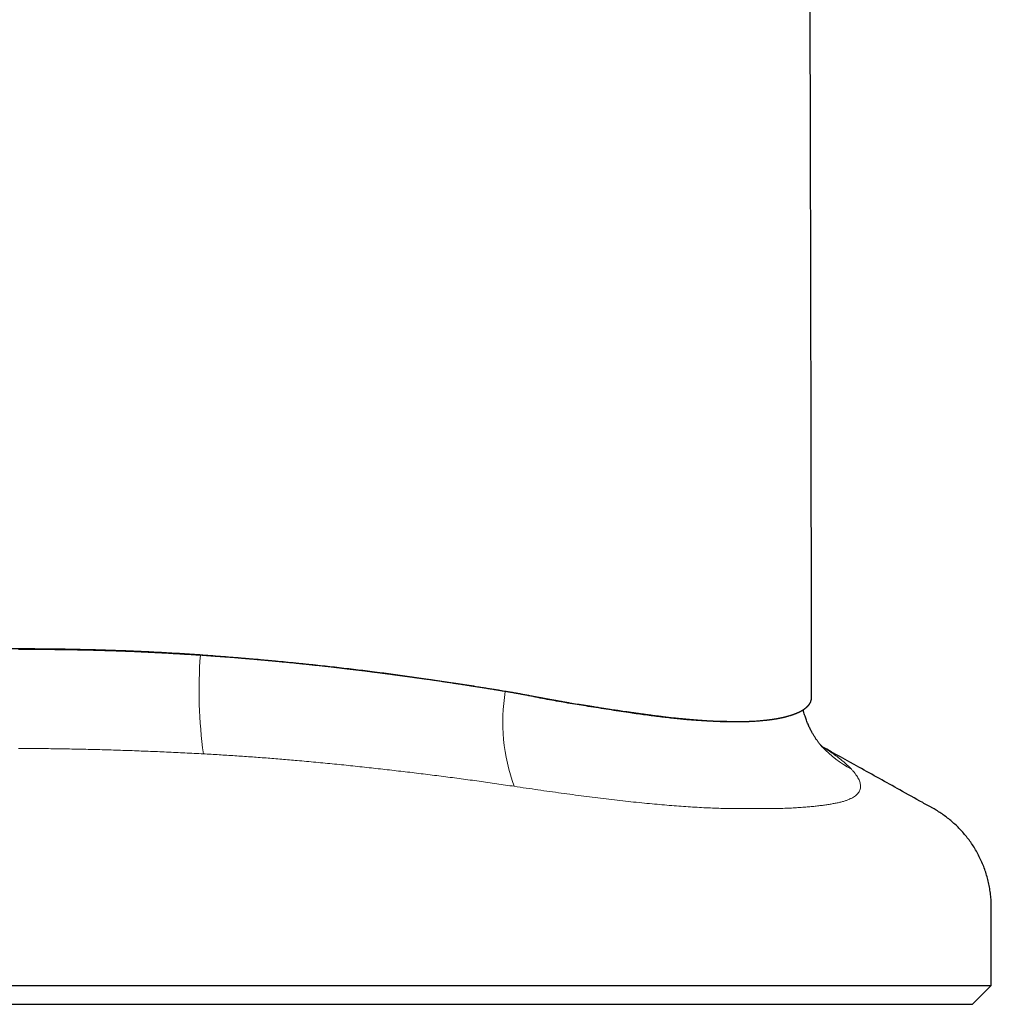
# Model space of a CAD drawing. Header units: millimetres. Extents: x 8 to 573, y 12 to 528.
# Tile 38 of 75: x 300 to 326, y 323 to 349. Entities that reach past the tile are written whole.
import ezdxf

# ---------------------------------------------------------------- set-up
doc = ezdxf.new("R2010")
doc.units = ezdxf.units.MM

msp = doc.modelspace()

# ---------------------------------------------------------------- linework, layer by layer
at = {"color": 252, "linetype": 'Continuous', "lineweight": 0}
msp.add_line((304.839, 332.06), (304.789, 332.06), dxfattribs=at)
at = {"color": 7, "linetype": 'Continuous', "lineweight": 30}
for p, q in [((318.744, 330.297), (318.965, 330.297)), ((321.267, 329.632), (321.246, 329.655)), ((274.25, 323.308), (300, 323.308)), ((300, 323.308), (325.75, 323.308)), ((325.25, 322.808), (325.75, 323.308)), ((274.75, 322.808), (300, 322.808)), ((300, 322.808), (325.25, 322.808))]:
    msp.add_line(p, q, dxfattribs=at)
at = {"color": 252, "linetype": 'Continuous', "lineweight": 0}
for centre, radius, start, end in [((317.482, 331.131), 12.727, 175.8159, 187.6252), ((317.651, 330.28), 4.85, 170.2994, 200.482), ((323.362, 331.553), 2.842, 222.526, 242.3129)]:
    msp.add_arc(centre, radius, start, end, dxfattribs=at)
at = {"color": 7, "linetype": 'Continuous', "lineweight": 30}
for points, knots in [([(320.987, 330.951), (320.987, 331.076), (320.987, 331.453), (320.986, 332.08), (320.984, 332.828), (320.983, 333.568), (320.982, 334.284), (320.981, 334.978), (320.98, 335.65), (320.979, 336.314), (320.977, 336.97), (320.976, 337.618), (320.975, 338.258), (320.974, 338.89), (320.972, 339.514), (320.971, 340.13), (320.97, 340.735), (320.969, 341.328), (320.967, 341.909), (320.966, 342.483), (320.965, 343.053), (320.963, 343.618), (320.962, 344.179), (320.961, 344.732), (320.959, 345.276), (320.958, 345.809), (320.957, 346.331), (320.955, 346.842), (320.954, 347.345), (320.953, 347.844), (320.951, 348.337), (320.95, 348.826), (320.949, 349.306), (320.947, 349.778), (320.946, 350.242), (320.944, 350.697), (320.943, 351.144), (320.942, 351.582), (320.94, 352.012), (320.939, 352.434), (320.938, 352.847), (320.936, 353.249), (320.935, 353.642), (320.934, 354.023), (320.933, 354.397), (320.931, 354.765), (320.93, 355.128), (320.929, 355.485), (320.928, 355.833), (320.927, 356.173), (320.925, 356.505), (320.924, 356.829), (320.923, 357.144), (320.922, 357.451), (320.921, 357.75), (320.92, 358.04), (320.919, 358.323), (320.918, 358.597), (320.917, 358.862), (320.916, 359.113), (320.915, 359.348), (320.914, 359.57), (320.913, 359.785), (320.913, 359.992), (320.912, 360.193), (320.911, 360.462), (320.909, 360.797), (320.908, 361.199), (320.906, 361.593), (320.905, 361.978), (320.903, 362.354), (320.902, 362.722), (320.9, 363.081), (320.899, 363.419), (320.897, 363.734), (320.896, 364.029), (320.895, 364.317), (320.894, 364.539), (320.893, 364.698), (320.893, 364.795), (320.892, 364.896), (320.892, 365.002), (320.891, 365.115), (320.891, 365.236), (320.89, 365.364), (320.89, 365.5), (320.889, 365.649), (320.888, 365.809), (320.888, 365.983), (320.887, 366.166), (320.886, 366.359), (320.885, 366.56), (320.884, 366.767), (320.883, 366.978), (320.882, 367.194), (320.881, 367.418), (320.88, 367.65), (320.879, 367.89), (320.878, 368.139), (320.876, 368.395), (320.875, 368.66), (320.874, 368.934), (320.873, 369.213), (320.871, 369.5), (320.87, 369.792), (320.868, 370.092), (320.867, 370.385), (320.865, 370.668), (320.864, 370.941), (320.862, 371.218), (320.861, 371.492), (320.859, 371.758), (320.858, 372.012), (320.857, 372.251), (320.856, 372.478), (320.854, 372.697), (320.853, 372.908), (320.852, 373.11), (320.851, 373.305), (320.85, 373.492), (320.849, 373.671), (320.848, 373.841), (320.847, 374.003), (320.846, 374.156), (320.845, 374.3), (320.844, 374.437), (320.843, 374.565), (320.842, 374.684), (320.841, 374.796), (320.84, 374.9), (320.839, 374.996), (320.839, 375.085), (320.838, 375.165), (320.837, 375.237), (320.837, 375.301), (320.836, 375.358), (320.835, 375.409), (320.835, 375.454), (320.834, 375.494), (320.833, 375.53), (320.833, 375.565), (320.832, 375.602), (320.831, 375.641), (320.831, 375.683), (320.83, 375.726), (320.829, 375.79), (320.828, 375.875), (320.826, 375.985), (320.824, 376.104), (320.823, 376.233), (320.821, 376.37), (320.819, 376.517), (320.817, 376.674), (320.815, 376.839), (320.813, 377.014), (320.81, 377.198), (320.808, 377.392), (320.806, 377.594), (320.804, 377.806), (320.801, 378.021), (320.799, 378.238), (320.797, 378.457), (320.795, 378.683), (320.792, 378.918), (320.79, 379.16), (320.787, 379.418), (320.785, 379.692), (320.782, 379.982), (320.779, 380.282), (320.777, 380.592), (320.774, 380.91), (320.771, 381.238), (320.769, 381.565), (320.766, 381.892), (320.763, 382.217), (320.761, 382.55), (320.758, 382.89), (320.756, 383.239), (320.754, 383.595), (320.751, 383.959), (320.749, 384.331), (320.746, 384.71), (320.744, 385.098), (320.741, 385.493), (320.739, 385.888), (320.737, 386.283), (320.735, 386.677), (320.732, 387.078), (320.73, 387.486), (320.728, 387.923), (320.726, 388.39), (320.723, 388.888), (320.721, 389.395), (320.719, 389.912), (320.717, 390.438), (320.715, 390.973), (320.713, 391.502), (320.711, 392.024), (320.709, 392.539), (320.707, 393.062), (320.705, 393.593), (320.704, 394.131), (320.702, 394.678), (320.701, 395.232), (320.699, 395.794), (320.698, 396.364), (320.697, 396.941), (320.695, 397.527), (320.694, 398.109), (320.693, 398.686), (320.692, 399.26), (320.691, 399.84), (320.69, 400.428), (320.689, 401.034), (320.689, 401.66), (320.688, 402.306), (320.687, 402.96), (320.687, 403.621), (320.687, 404.291), (320.686, 404.955), (320.686, 405.613), (320.686, 406.266), (320.686, 406.926), (320.686, 407.592), (320.686, 408.293), (320.686, 409.027), (320.686, 409.796), (320.687, 410.573), (320.687, 411.359), (320.688, 412.154), (320.689, 412.958), (320.69, 413.77), (320.69, 414.315), (320.691, 414.588)], [0, 0, 0, 0, 0.004476, 0.013526, 0.022467, 0.031299, 0.040023, 0.048149, 0.056178, 0.064111, 0.071949, 0.07969, 0.087336, 0.094886, 0.102341, 0.1097, 0.116964, 0.124005, 0.130954, 0.137812, 0.144577, 0.151371, 0.158069, 0.164672, 0.171179, 0.177588, 0.183786, 0.189889, 0.195898, 0.201811, 0.207748, 0.213585, 0.219323, 0.224963, 0.230504, 0.235945, 0.241288, 0.24652, 0.251654, 0.25669, 0.261626, 0.266464, 0.27112, 0.275681, 0.280146, 0.284517, 0.288878, 0.293141, 0.297304, 0.301369, 0.305334, 0.309201, 0.312968, 0.316636, 0.320205, 0.323676, 0.327047, 0.330319, 0.333492, 0.336566, 0.339297, 0.341944, 0.344509, 0.34699, 0.349388, 0.351704, 0.356612, 0.361416, 0.366119, 0.370718, 0.375215, 0.379609, 0.383901, 0.38809, 0.391691, 0.395213, 0.398656, 0.402018, 0.403183, 0.404338, 0.40551, 0.406776, 0.408141, 0.409577, 0.411109, 0.412735, 0.414457, 0.416423, 0.4185, 0.420688, 0.422987, 0.425397, 0.427918, 0.430396, 0.432973, 0.435648, 0.438422, 0.441295, 0.444266, 0.447336, 0.450504, 0.453771, 0.457136, 0.460538, 0.464034, 0.467625, 0.471311, 0.474513, 0.477783, 0.481121, 0.484418, 0.487608, 0.490691, 0.493499, 0.496211, 0.498828, 0.501349, 0.503774, 0.506104, 0.508339, 0.510478, 0.512521, 0.51447, 0.51629, 0.518019, 0.519656, 0.521201, 0.522625, 0.523962, 0.52521, 0.526371, 0.527444, 0.52843, 0.529279, 0.530051, 0.530745, 0.531363, 0.531905, 0.53242, 0.532856, 0.533298, 0.533766, 0.534258, 0.534776, 0.535318, 0.535886, 0.537125, 0.53847, 0.539923, 0.541483, 0.543152, 0.54493, 0.546817, 0.548812, 0.550918, 0.553132, 0.555456, 0.55789, 0.560434, 0.563087, 0.565616, 0.568238, 0.570952, 0.573758, 0.576657, 0.579648, 0.583017, 0.586495, 0.590085, 0.593785, 0.597595, 0.601516, 0.605547, 0.60934, 0.613225, 0.617204, 0.621275, 0.62544, 0.629697, 0.634048, 0.638491, 0.643028, 0.647657, 0.65238, 0.657196, 0.661822, 0.66653, 0.671322, 0.676196, 0.681153, 0.686992, 0.692942, 0.699002, 0.705174, 0.711457, 0.71785, 0.724355, 0.730415, 0.736568, 0.742814, 0.749154, 0.755588, 0.762114, 0.768734, 0.775448, 0.782254, 0.789155, 0.796148, 0.803236, 0.810003, 0.816854, 0.823789, 0.830806, 0.837906, 0.845528, 0.853243, 0.861053, 0.868955, 0.876952, 0.885042, 0.892756, 0.900553, 0.908433, 0.916397, 0.924445, 0.933525, 0.942709, 0.951997, 0.961389, 0.970886, 0.980486, 0.990191, 1, 1, 1, 1]), ([(300, 332.222), (299.817, 332.222), (299.453, 332.221), (298.907, 332.215), (298.365, 332.205), (297.824, 332.191), (297.287, 332.173), (296.753, 332.15), (296.222, 332.124), (295.691, 332.095), (295.338, 332.071), (295.161, 332.06)], [0, 0, 0, 0, 0.1128409, 0.2251713, 0.3370208, 0.4484199, 0.5598776, 0.6697209, 0.7796687, 0.8897516, 1, 1, 1, 1]), ([(299.966, 332.217), (300.127, 332.217), (300.449, 332.216), (300.931, 332.212), (301.414, 332.205), (301.896, 332.195), (302.378, 332.182), (302.861, 332.165), (303.345, 332.144), (303.827, 332.12), (304.309, 332.092), (304.629, 332.071), (304.789, 332.06)], [0, 0, 0, 0, 0.099706, 0.199426, 0.299149, 0.398865, 0.498567, 0.598839, 0.699133, 0.799434, 0.899727, 1, 1, 1, 1]), ([(304.839, 332.06), (304.659, 332.072), (304.299, 332.095), (303.759, 332.125), (303.218, 332.152), (302.678, 332.174), (302.141, 332.192), (301.606, 332.205), (301.073, 332.215), (300.537, 332.221), (300.179, 332.222), (300, 332.222)], [0, 0, 0, 0, 0.112248, 0.224326, 0.336268, 0.448106, 0.559521, 0.668955, 0.778827, 0.889166, 1, 1, 1, 1]), ([(312.871, 331.097), (312.711, 331.123), (312.393, 331.175), (311.912, 331.251), (311.43, 331.326), (310.944, 331.399), (310.456, 331.469), (309.964, 331.537), (309.468, 331.601), (308.97, 331.663), (308.469, 331.722), (307.96, 331.778), (307.442, 331.833), (306.915, 331.884), (306.386, 331.933), (305.855, 331.979), (305.323, 332.021), (304.967, 332.047), (304.789, 332.06)], [0, 0, 0, 0, 0.061271, 0.122551, 0.183832, 0.245108, 0.306376, 0.367983, 0.429602, 0.491227, 0.552849, 0.614458, 0.678655, 0.742856, 0.807053, 0.871368, 0.935685, 1, 1, 1, 1]), ([(304.839, 332.06), (304.845, 332.059), (304.862, 332.058), (304.891, 332.056), (304.928, 332.054), (304.965, 332.051), (304.998, 332.049), (305.022, 332.047), (305.044, 332.045), (305.065, 332.044), (305.089, 332.042), (305.122, 332.04), (305.162, 332.037), (305.204, 332.034), (305.244, 332.031), (305.29, 332.028), (305.343, 332.024), (305.406, 332.019), (305.47, 332.014), (305.537, 332.009), (305.644, 332.001), (305.738, 331.993), (305.821, 331.986), (305.85, 331.984), (305.88, 331.981), (305.908, 331.979), (305.937, 331.977), (305.967, 331.974), (305.999, 331.972), (306.035, 331.969), (306.073, 331.965), (306.114, 331.962), (306.158, 331.958), (306.209, 331.954), (306.264, 331.949), (306.321, 331.944), (306.37, 331.939), (306.412, 331.936), (306.454, 331.932), (306.502, 331.928), (306.555, 331.923), (306.607, 331.918), (306.651, 331.914), (306.689, 331.911), (306.722, 331.907), (306.758, 331.904), (306.835, 331.897), (306.954, 331.885), (307.11, 331.87), (307.227, 331.859), (307.306, 331.851), (307.349, 331.846), (307.394, 331.842), (307.443, 331.837), (307.497, 331.831), (307.558, 331.825), (307.618, 331.819), (307.672, 331.813), (307.713, 331.808), (307.748, 331.805), (307.775, 331.802), (307.795, 331.8), (307.809, 331.798), (307.819, 331.797), (307.828, 331.796), (307.838, 331.795), (307.848, 331.794), (307.881, 331.791), (307.936, 331.785), (308.013, 331.776), (308.093, 331.767), (308.173, 331.758), (308.251, 331.749), (308.331, 331.74), (308.427, 331.729), (308.529, 331.718), (308.634, 331.705), (308.732, 331.694), (308.834, 331.682), (308.937, 331.669), (309.041, 331.656), (309.12, 331.647), (309.175, 331.64), (309.206, 331.636), (309.24, 331.632), (309.273, 331.627), (309.305, 331.624), (309.331, 331.62), (309.355, 331.617), (309.375, 331.615), (309.392, 331.612), (309.416, 331.609), (309.446, 331.606), (309.482, 331.601), (309.517, 331.597), (309.549, 331.592), (309.582, 331.588), (309.616, 331.584), (309.65, 331.579), (309.687, 331.575), (309.726, 331.569), (309.766, 331.564), (309.806, 331.559), (309.843, 331.554), (309.875, 331.55), (309.904, 331.546), (309.929, 331.543), (309.956, 331.539), (309.982, 331.536), (310.005, 331.533), (310.027, 331.53), (310.048, 331.527), (310.069, 331.524), (310.09, 331.521), (310.112, 331.518), (310.135, 331.515), (310.16, 331.512), (310.184, 331.508), (310.209, 331.505), (310.234, 331.502), (310.261, 331.498), (310.291, 331.494), (310.322, 331.49), (310.355, 331.485), (310.39, 331.48), (310.427, 331.475), (310.495, 331.466), (310.594, 331.452), (310.728, 331.433), (310.856, 331.415), (310.984, 331.396), (311.107, 331.378), (311.236, 331.359), (311.363, 331.34), (311.455, 331.327), (311.51, 331.318), (311.53, 331.315), (311.551, 331.312), (311.573, 331.309), (311.597, 331.305), (311.622, 331.301), (311.653, 331.297), (311.69, 331.291), (311.734, 331.284), (311.78, 331.277), (311.824, 331.27), (311.864, 331.264), (311.899, 331.259), (311.93, 331.254), (311.958, 331.249), (311.982, 331.246), (312.006, 331.242), (312.033, 331.238), (312.076, 331.231), (312.132, 331.222), (312.194, 331.212), (312.253, 331.203), (312.312, 331.194), (312.372, 331.184), (312.436, 331.173), (312.504, 331.162), (312.572, 331.151), (312.636, 331.141), (312.696, 331.131), (312.755, 331.121), (312.817, 331.111), (312.878, 331.101), (312.928, 331.093), (312.97, 331.086), (313.006, 331.08), (313.045, 331.074), (313.084, 331.067), (313.118, 331.061), (313.147, 331.056), (313.176, 331.051), (313.206, 331.046), (313.237, 331.041), (313.266, 331.036), (313.285, 331.032), (313.293, 331.031)], [0, 0, 0, 0, 0.0023019, 0.0056244, 0.0099681, 0.0153336, 0.0183489, 0.0211186, 0.0236986, 0.0260889, 0.0282893, 0.0320463, 0.0371993, 0.0420766, 0.046678, 0.051003, 0.058038, 0.0648736, 0.0727658, 0.0801876, 0.0879199, 0.1095752, 0.1129796, 0.1163854, 0.1197925, 0.1232011, 0.1262436, 0.1297016, 0.1334777, 0.1375724, 0.1419858, 0.1467181, 0.1517695, 0.1572078, 0.1644745, 0.170961, 0.1766661, 0.181589, 0.1857296, 0.1911411, 0.198335, 0.2041548, 0.2092333, 0.2135697, 0.2171632, 0.220934, 0.2259299, 0.2440221, 0.2622585, 0.2802852, 0.2849951, 0.2898575, 0.295144, 0.3008549, 0.3069908, 0.3138221, 0.3222603, 0.3278643, 0.3326904, 0.3367379, 0.3400059, 0.3422363, 0.3438619, 0.3446219, 0.3458049, 0.3469875, 0.3481696, 0.3493513, 0.3584177, 0.367453, 0.3766014, 0.3864149, 0.3955367, 0.4039645, 0.4146865, 0.4293096, 0.4398738, 0.4517276, 0.4637098, 0.4758207, 0.4880601, 0.5004273, 0.5038186, 0.5075121, 0.5115085, 0.5158078, 0.5193592, 0.5225651, 0.5253376, 0.5276764, 0.5295812, 0.5316127, 0.536052, 0.5403446, 0.5443968, 0.5482082, 0.5517782, 0.5561814, 0.5601519, 0.5641491, 0.5692435, 0.5740293, 0.5785093, 0.5832302, 0.587431, 0.5898906, 0.5933058, 0.5965776, 0.5995291, 0.6023225, 0.6049584, 0.6074359, 0.6097557, 0.6122783, 0.6149375, 0.6177345, 0.6206696, 0.6237419, 0.6263893, 0.6294171, 0.6326792, 0.6361761, 0.6399084, 0.6438763, 0.6480798, 0.652519, 0.6570377, 0.6724274, 0.6878269, 0.7051478, 0.7186401, 0.7339968, 0.7493235, 0.765059, 0.7800116, 0.7825821, 0.7848765, 0.78737, 0.7900633, 0.7929568, 0.796051, 0.7993462, 0.804205, 0.8094432, 0.8152018, 0.8208711, 0.8254942, 0.8297018, 0.8334935, 0.8368691, 0.8398289, 0.8423732, 0.8454303, 0.8497514, 0.8580641, 0.8656949, 0.8726421, 0.8795812, 0.8870411, 0.8948222, 0.902924, 0.9119851, 0.919483, 0.9263249, 0.934081, 0.941292, 0.9491254, 0.9562732, 0.9599729, 0.964387, 0.9694956, 0.9743952, 0.9785969, 0.9820993, 0.9850923, 0.9892781, 0.9931583, 0.9967322, 1, 1, 1, 1]), ([(318.744, 330.298), (318.729, 330.298), (318.658, 330.297), (318.526, 330.3), (318.347, 330.305), (318.161, 330.314), (317.981, 330.325), (317.806, 330.337), (317.638, 330.352), (317.466, 330.368), (317.29, 330.387), (317.109, 330.407), (316.923, 330.43), (316.732, 330.454), (316.537, 330.48), (316.338, 330.507), (316.118, 330.539), (315.876, 330.575), (315.612, 330.616), (315.342, 330.658), (315.082, 330.699), (314.832, 330.74), (314.592, 330.779), (314.35, 330.821), (314.106, 330.864), (313.86, 330.91), (313.615, 330.958), (313.37, 331.008), (313.122, 331.055), (312.954, 331.083), (312.871, 331.097)], [0, 0, 0, 0, 0.010838, 0.051207, 0.091589, 0.13197, 0.172339, 0.206053, 0.239782, 0.273513, 0.307236, 0.340945, 0.374788, 0.408648, 0.442514, 0.476376, 0.51022, 0.552507, 0.594812, 0.637118, 0.679407, 0.715342, 0.75129, 0.787243, 0.823192, 0.859126, 0.894317, 0.929509, 0.964754, 1, 1, 1, 1]), ([(313.293, 331.031), (313.313, 331.027), (313.35, 331.02), (313.406, 331.01), (313.46, 330.999), (313.516, 330.988), (313.572, 330.977), (313.616, 330.968), (313.647, 330.963), (313.666, 330.959), (313.687, 330.955), (313.711, 330.95), (313.74, 330.945), (313.773, 330.939), (313.807, 330.933), (313.833, 330.928), (313.849, 330.925), (313.856, 330.924), (313.863, 330.922), (313.869, 330.921), (313.876, 330.92), (313.892, 330.917), (313.916, 330.912), (313.947, 330.907), (313.973, 330.902), (313.998, 330.897), (314.022, 330.893), (314.046, 330.888), (314.068, 330.884), (314.09, 330.88), (314.111, 330.877), (314.13, 330.873), (314.15, 330.87), (314.172, 330.866), (314.197, 330.861), (314.219, 330.857), (314.24, 330.854), (314.262, 330.85), (314.294, 330.844), (314.328, 330.838), (314.36, 330.832), (314.387, 330.827), (314.41, 330.823), (314.431, 330.819), (314.452, 330.816), (314.479, 330.811), (314.511, 330.806), (314.547, 330.8), (314.635, 330.785), (314.721, 330.772), (314.804, 330.759), (314.831, 330.755), (314.858, 330.75), (314.884, 330.746), (314.908, 330.742), (314.933, 330.738), (314.96, 330.734), (314.989, 330.729), (315.021, 330.724), (315.051, 330.719), (315.077, 330.715), (315.098, 330.712), (315.115, 330.709), (315.13, 330.707), (315.144, 330.705), (315.158, 330.702), (315.172, 330.7), (315.186, 330.698), (315.199, 330.696), (315.233, 330.69), (315.285, 330.682), (315.353, 330.671), (315.476, 330.652), (315.604, 330.633), (315.736, 330.612), (315.821, 330.6), (315.903, 330.587), (315.985, 330.575), (316.048, 330.566), (316.096, 330.559), (316.126, 330.555), (316.153, 330.551), (316.182, 330.547), (316.212, 330.542), (316.24, 330.538), (316.266, 330.534), (316.292, 330.531), (316.318, 330.527), (316.347, 330.523), (316.374, 330.519), (316.402, 330.516), (316.431, 330.512), (316.457, 330.508), (316.478, 330.505), (316.493, 330.503), (316.507, 330.501), (316.523, 330.499), (316.54, 330.497), (316.559, 330.494), (316.58, 330.491), (316.601, 330.488), (316.622, 330.486), (316.639, 330.483), (316.654, 330.481), (316.668, 330.479), (316.685, 330.477), (316.705, 330.474), (316.727, 330.471), (316.749, 330.469), (316.788, 330.463), (316.847, 330.456), (316.926, 330.446), (317.009, 330.436), (317.086, 330.427), (317.16, 330.418), (317.231, 330.41), (317.311, 330.401), (317.386, 330.393), (317.461, 330.385), (317.513, 330.38), (317.554, 330.376), (317.58, 330.374), (317.604, 330.371), (317.63, 330.369), (317.654, 330.366), (317.679, 330.364), (317.701, 330.362), (317.722, 330.36), (317.743, 330.358), (317.765, 330.356), (317.789, 330.354), (317.811, 330.352), (317.828, 330.351), (317.838, 330.35), (317.845, 330.349), (317.852, 330.349), (317.861, 330.348), (317.872, 330.347), (317.885, 330.346), (317.904, 330.345), (317.926, 330.343), (317.95, 330.341), (317.972, 330.339), (317.992, 330.338), (318.008, 330.336), (318.022, 330.335), (318.033, 330.334), (318.044, 330.334), (318.055, 330.333), (318.066, 330.332), (318.081, 330.331), (318.101, 330.33), (318.123, 330.328), (318.144, 330.327), (318.163, 330.326), (318.181, 330.324), (318.197, 330.323), (318.214, 330.322), (318.238, 330.321), (318.265, 330.319), (318.294, 330.318), (318.323, 330.316), (318.347, 330.315), (318.364, 330.314), (318.372, 330.314), (318.379, 330.313), (318.386, 330.313), (318.395, 330.312), (318.408, 330.312), (318.426, 330.311), (318.454, 330.31), (318.486, 330.308), (318.521, 330.307), (318.553, 330.305), (318.58, 330.304), (318.602, 330.304), (318.623, 330.303), (318.641, 330.302), (318.659, 330.302), (318.678, 330.301), (318.701, 330.301), (318.729, 330.3), (318.758, 330.3), (318.786, 330.299), (318.813, 330.299), (318.836, 330.298), (318.858, 330.298), (318.876, 330.298), (318.891, 330.298), (318.907, 330.298), (318.923, 330.297), (318.945, 330.297), (318.967, 330.297), (318.989, 330.297), (319.009, 330.297), (319.027, 330.298), (319.044, 330.298), (319.062, 330.298), (319.082, 330.298), (319.104, 330.298), (319.127, 330.299), (319.15, 330.299), (319.17, 330.299), (319.188, 330.3), (319.206, 330.3), (319.224, 330.301), (319.244, 330.301), (319.265, 330.302), (319.29, 330.303), (319.316, 330.304), (319.342, 330.305), (319.382, 330.306), (319.433, 330.309), (319.494, 330.313), (319.552, 330.316), (319.607, 330.321), (319.664, 330.325), (319.709, 330.33), (319.742, 330.333), (319.759, 330.335), (319.775, 330.337), (319.789, 330.338), (319.803, 330.34), (319.819, 330.342), (319.836, 330.344), (319.854, 330.346), (319.873, 330.348), (319.894, 330.351), (319.914, 330.354), (319.932, 330.356), (319.951, 330.359), (319.97, 330.362), (319.993, 330.365), (320.015, 330.369), (320.035, 330.372), (320.053, 330.375), (320.07, 330.378), (320.083, 330.381), (320.093, 330.382), (320.1, 330.384), (320.106, 330.385), (320.113, 330.386), (320.12, 330.387), (320.128, 330.389), (320.136, 330.391), (320.144, 330.392), (320.15, 330.393), (320.157, 330.395), (320.162, 330.396), (320.168, 330.397), (320.176, 330.399), (320.185, 330.4), (320.195, 330.402), (320.204, 330.404), (320.214, 330.407), (320.222, 330.409), (320.23, 330.41), (320.236, 330.412), (320.242, 330.413), (320.25, 330.415), (320.26, 330.417), (320.272, 330.42), (320.285, 330.423), (320.297, 330.426), (320.311, 330.43), (320.325, 330.434), (320.338, 330.437), (320.349, 330.44), (320.359, 330.443), (320.368, 330.445), (320.377, 330.448), (320.397, 330.454), (320.421, 330.461), (320.448, 330.469), (320.466, 330.475), (320.483, 330.481), (320.497, 330.486), (320.511, 330.491), (320.522, 330.495), (320.534, 330.499), (320.546, 330.504), (320.557, 330.508), (320.566, 330.512), (320.574, 330.515), (320.583, 330.518), (320.594, 330.523), (320.605, 330.528), (320.616, 330.533), (320.625, 330.537), (320.632, 330.54), (320.639, 330.543), (320.646, 330.547), (320.655, 330.55), (320.663, 330.554), (320.671, 330.558), (320.678, 330.562), (320.685, 330.565), (320.69, 330.568), (320.696, 330.571), (320.701, 330.574), (320.707, 330.577), (320.711, 330.579), (320.714, 330.581), (320.719, 330.584), (320.726, 330.588), (320.735, 330.593), (320.746, 330.6), (320.757, 330.606), (320.767, 330.613), (320.776, 330.618), (320.783, 330.624), (320.79, 330.628), (320.795, 330.632), (320.8, 330.635), (320.804, 330.638), (320.809, 330.642), (320.815, 330.646), (320.82, 330.65), (320.826, 330.655), (320.833, 330.661), (320.841, 330.667), (320.849, 330.674), (320.856, 330.68), (320.862, 330.686), (320.867, 330.69), (320.872, 330.694), (320.876, 330.698), (320.88, 330.703), (320.886, 330.708), (320.891, 330.713), (320.895, 330.718), (320.899, 330.722), (320.902, 330.725), (320.904, 330.729), (320.907, 330.732), (320.911, 330.736), (320.914, 330.74), (320.917, 330.744), (320.92, 330.748), (320.924, 330.754), (320.93, 330.762), (320.936, 330.771), (320.941, 330.778), (320.944, 330.783), (320.947, 330.788), (320.95, 330.793), (320.952, 330.797), (320.954, 330.801), (320.956, 330.805), (320.958, 330.809), (320.96, 330.814), (320.963, 330.82), (320.965, 330.827), (320.968, 330.834), (320.97, 330.841), (320.972, 330.848), (320.974, 330.853), (320.975, 330.857), (320.976, 330.862), (320.978, 330.868), (320.979, 330.875), (320.981, 330.881), (320.982, 330.888), (320.983, 330.896), (320.985, 330.907), (320.986, 330.919), (320.987, 330.933), (320.987, 330.943), (320.987, 330.949), (320.987, 330.951)], [0, 0, 0, 0, 0.004381, 0.008412, 0.012532, 0.016714, 0.021115, 0.025217, 0.026843, 0.028096, 0.029661, 0.03154, 0.033734, 0.03619, 0.03911, 0.041599, 0.042179, 0.04273, 0.043251, 0.043742, 0.044204, 0.044736, 0.047426, 0.049775, 0.05178, 0.053472, 0.055643, 0.057274, 0.059001, 0.060713, 0.062447, 0.063733, 0.065244, 0.066982, 0.068948, 0.071121, 0.072058, 0.073854, 0.076303, 0.079407, 0.081777, 0.083844, 0.085692, 0.087319, 0.088728, 0.090637, 0.093562, 0.096334, 0.099072, 0.114444, 0.116628, 0.118807, 0.120981, 0.123147, 0.125001, 0.126878, 0.129078, 0.13138, 0.134043, 0.136615, 0.138749, 0.140443, 0.141698, 0.142841, 0.143981, 0.145117, 0.146248, 0.147374, 0.148494, 0.149608, 0.155654, 0.161005, 0.16645, 0.18591, 0.192868, 0.199828, 0.207165, 0.21379, 0.220764, 0.223559, 0.226141, 0.228423, 0.230722, 0.23368, 0.236167, 0.238178, 0.240471, 0.242869, 0.245186, 0.247945, 0.250052, 0.252576, 0.25552, 0.257036, 0.2582, 0.259489, 0.260905, 0.26245, 0.264123, 0.265913, 0.268044, 0.269883, 0.271425, 0.27267, 0.273971, 0.275263, 0.27731, 0.279344, 0.281365, 0.283373, 0.290017, 0.297369, 0.305481, 0.312919, 0.319191, 0.326344, 0.333382, 0.342266, 0.348072, 0.355325, 0.357787, 0.360311, 0.362969, 0.365138, 0.36811, 0.370169, 0.372536, 0.374746, 0.376824, 0.378834, 0.38128, 0.384166, 0.385743, 0.386556, 0.387126, 0.387885, 0.388836, 0.389983, 0.391328, 0.392871, 0.39575, 0.398317, 0.400472, 0.402533, 0.4045, 0.405736, 0.40693, 0.408084, 0.409197, 0.410269, 0.411506, 0.414119, 0.416551, 0.418799, 0.420863, 0.42274, 0.424429, 0.426163, 0.428337, 0.43215, 0.434897, 0.437984, 0.441751, 0.442891, 0.443629, 0.444421, 0.44527, 0.446176, 0.44714, 0.449648, 0.45249, 0.456313, 0.460579, 0.464561, 0.467372, 0.46997, 0.47235, 0.474516, 0.476467, 0.478448, 0.481199, 0.48488, 0.488356, 0.491624, 0.494682, 0.498042, 0.50031, 0.502527, 0.504548, 0.506098, 0.508186, 0.510807, 0.513987, 0.516573, 0.519032, 0.521365, 0.523448, 0.52572, 0.528301, 0.530946, 0.534192, 0.537168, 0.539857, 0.54225, 0.544343, 0.546974, 0.549117, 0.552303, 0.555636, 0.559115, 0.562745, 0.566531, 0.575436, 0.584075, 0.59246, 0.600578, 0.608388, 0.618153, 0.621077, 0.623767, 0.626221, 0.62844, 0.630428, 0.633161, 0.635815, 0.63852, 0.64193, 0.645204, 0.648677, 0.652138, 0.65448, 0.657806, 0.661758, 0.666362, 0.669388, 0.672644, 0.675692, 0.678384, 0.679769, 0.681042, 0.682202, 0.68325, 0.684607, 0.686223, 0.687755, 0.689084, 0.690339, 0.691519, 0.692624, 0.693655, 0.694803, 0.696888, 0.698705, 0.700496, 0.702425, 0.704368, 0.705525, 0.706664, 0.707955, 0.709403, 0.711008, 0.714269, 0.716625, 0.718839, 0.721645, 0.725057, 0.727685, 0.730026, 0.732162, 0.734086, 0.735798, 0.737622, 0.747503, 0.751749, 0.755885, 0.759827, 0.763823, 0.766598, 0.769462, 0.772418, 0.775474, 0.778644, 0.780548, 0.782401, 0.784765, 0.787658, 0.791002, 0.794021, 0.796548, 0.798716, 0.800233, 0.802399, 0.80478, 0.807201, 0.809656, 0.812143, 0.813867, 0.815602, 0.817347, 0.819099, 0.820857, 0.822177, 0.823128, 0.824213, 0.82679, 0.829918, 0.833621, 0.837944, 0.84101, 0.844287, 0.847213, 0.849693, 0.851699, 0.853267, 0.854815, 0.857016, 0.859256, 0.861523, 0.863801, 0.866554, 0.870514, 0.874174, 0.877484, 0.880413, 0.882692, 0.88465, 0.886526, 0.889258, 0.891908, 0.894523, 0.897092, 0.899019, 0.9004, 0.902018, 0.903882, 0.905998, 0.908066, 0.909893, 0.911715, 0.913517, 0.918952, 0.923961, 0.926728, 0.929329, 0.93176, 0.934022, 0.935927, 0.937847, 0.939555, 0.941517, 0.943746, 0.946309, 0.949347, 0.952229, 0.955377, 0.958145, 0.960449, 0.962245, 0.963864, 0.966671, 0.969435, 0.972149, 0.974837, 0.977523, 0.982396, 0.987494, 0.992913, 0.99845, 1, 1, 1, 1]), ([(321.246, 329.655), (321.246, 329.656), (321.244, 329.658), (321.241, 329.662), (321.236, 329.667), (321.228, 329.676), (321.217, 329.69), (321.199, 329.71), (321.181, 329.733), (321.163, 329.757), (321.143, 329.784), (321.123, 329.812), (321.102, 329.842), (321.081, 329.873), (321.059, 329.907), (321.038, 329.943), (321.015, 329.981), (320.993, 330.021), (320.971, 330.063), (320.948, 330.107), (320.926, 330.153), (320.904, 330.201), (320.883, 330.252), (320.862, 330.304), (320.841, 330.359), (320.822, 330.416), (320.803, 330.475), (320.785, 330.536), (320.773, 330.582), (320.767, 330.608), (320.766, 330.612)], [0, 0, 0, 0, 0.013355, 0.042294, 0.05076, 0.059544, 0.101977, 0.144135, 0.185809, 0.227051, 0.267914, 0.308453, 0.348718, 0.388763, 0.428638, 0.468394, 0.508077, 0.547735, 0.587409, 0.627128, 0.666933, 0.706859, 0.746938, 0.7872, 0.827668, 0.86836, 0.909291, 0.950469, 0.991898, 1, 1, 1, 1]), ([(325.75, 323.308), (325.75, 323.834), (325.75, 324.393), (325.75, 324.985), (325.75, 325.084), (325.75, 325.183), (325.75, 325.282), (325.75, 325.376), (325.749, 325.466), (325.744, 325.577), (325.732, 325.713), (325.71, 325.873), (325.679, 326.032), (325.639, 326.189), (325.591, 326.344), (325.534, 326.496), (325.469, 326.646), (325.396, 326.792), (325.315, 326.934), (325.228, 327.068), (325.138, 327.193), (325.044, 327.31), (324.946, 327.421), (324.842, 327.527), (324.734, 327.627), (324.622, 327.721), (324.505, 327.81), (324.385, 327.892), (324.284, 327.954), (324.2, 328.002), (324.135, 328.038), (324.067, 328.076), (323.999, 328.113), (323.752, 328.251), (323.166, 328.576), (322.277, 329.07), (321.591, 329.452), (321.265, 329.633)], [0, 0, 0, 0, 0.182915, 0.194412, 0.20591, 0.217407, 0.228904, 0.240307, 0.250259, 0.260284, 0.278842, 0.297612, 0.316572, 0.335196, 0.35395, 0.372808, 0.391742, 0.410726, 0.42973, 0.448727, 0.46611, 0.483442, 0.500701, 0.517866, 0.534918, 0.551838, 0.568874, 0.585735, 0.602407, 0.610279, 0.619293, 0.628307, 0.637321, 0.646335, 0.726818, 0.870536, 1, 1, 1, 1]), ([(321.281, 329.619), (321.281, 329.619), (321.283, 329.618), (321.283, 329.617), (321.282, 329.618), (321.28, 329.62), (321.278, 329.622), (321.276, 329.624), (321.272, 329.627), (321.269, 329.63), (321.268, 329.632), (321.267, 329.632)], [0, 0, 0, 0, 0.090329, 0.25906, 0.43302, 0.613313, 0.674643, 0.730351, 0.786801, 0.907529, 1, 1, 1, 1])]:
    msp.add_open_spline(points, degree=3, knots=knots, dxfattribs=at)
at = {"color": 252, "linetype": 'Continuous', "lineweight": 0}
for points, knots in [([(304.867, 329.442), (304.705, 329.451), (304.381, 329.468), (303.894, 329.491), (303.407, 329.512), (302.918, 329.53), (302.428, 329.547), (301.937, 329.56), (301.445, 329.571), (300.952, 329.579), (300.459, 329.584), (300.131, 329.585), (299.966, 329.585)], [0, 0, 0, 0, 0.0997288, 0.1994744, 0.2992256, 0.3989713, 0.4987002, 0.5989501, 0.6992134, 0.7994824, 0.8997481, 1, 1, 1, 1]), ([(313.108, 328.583), (312.953, 328.606), (312.642, 328.652), (312.174, 328.718), (311.704, 328.783), (311.231, 328.844), (310.757, 328.904), (310.28, 328.961), (309.801, 329.016), (309.319, 329.07), (308.832, 329.123), (308.342, 329.173), (307.85, 329.221), (307.384, 329.264), (306.944, 329.301), (306.53, 329.334), (306.116, 329.364), (305.7, 329.393), (305.284, 329.419), (305.006, 329.435), (304.867, 329.442)], [0, 0, 0, 0, 0.058421, 0.116846, 0.175271, 0.233691, 0.29212, 0.350555, 0.408989, 0.467416, 0.526539, 0.585667, 0.644798, 0.703923, 0.753242, 0.802563, 0.851883, 0.901255, 0.950628, 1, 1, 1, 1]), ([(321.271, 329.629), (321.275, 329.626), (321.33, 329.596), (321.429, 329.534), (321.567, 329.442), (321.697, 329.346), (321.82, 329.247), (321.935, 329.144), (322.006, 329.072), (322.041, 329.036)], [0, 0, 0, 0, 0.013716, 0.176263, 0.338792, 0.504085, 0.669395, 0.834706, 1, 1, 1, 1]), ([(322.041, 329.036), (322.06, 329.017), (322.097, 328.977), (322.144, 328.92), (322.184, 328.863), (322.218, 328.808), (322.246, 328.754), (322.266, 328.702), (322.279, 328.651), (322.285, 328.601), (322.284, 328.554), (322.275, 328.507), (322.258, 328.461), (322.231, 328.417), (322.196, 328.374), (322.152, 328.334), (322.099, 328.297), (322.039, 328.264), (321.971, 328.233), (321.895, 328.204), (321.81, 328.179), (321.717, 328.155), (321.616, 328.133), (321.508, 328.114), (321.394, 328.095), (321.273, 328.078), (321.146, 328.063), (321.012, 328.049), (320.868, 328.036), (320.711, 328.024), (320.543, 328.013), (320.366, 328.004), (320.244, 328), (320.182, 327.997), (320.182, 327.997)], [0, 0, 0, 0, 0.031588, 0.063187, 0.094789, 0.126388, 0.157975, 0.189573, 0.221183, 0.252797, 0.284406, 0.316002, 0.349303, 0.382624, 0.415949, 0.449265, 0.482564, 0.514085, 0.545619, 0.577152, 0.608673, 0.640182, 0.6717, 0.703222, 0.734734, 0.766234, 0.797742, 0.829249, 0.86075, 0.895556, 0.930372, 0.965188, 0.999994, 1, 1, 1, 1]), ([(318.639, 327.997), (318.639, 327.997), (318.566, 327.999), (318.418, 328.004), (318.19, 328.014), (317.956, 328.026), (317.715, 328.041), (317.469, 328.058), (317.216, 328.078), (316.958, 328.1), (316.691, 328.124), (316.414, 328.152), (316.127, 328.182), (315.836, 328.215), (315.543, 328.249), (315.249, 328.285), (314.954, 328.323), (314.655, 328.362), (314.353, 328.403), (314.046, 328.445), (313.736, 328.49), (313.424, 328.535), (313.213, 328.567), (313.108, 328.583)], [0, 0, 0, 0, 0.000009, 0.049, 0.09801, 0.147019, 0.196008, 0.244996, 0.294003, 0.343011, 0.392, 0.443495, 0.49501, 0.546526, 0.598023, 0.648043, 0.698078, 0.748114, 0.798136, 0.848595, 0.899068, 0.94954, 1, 1, 1, 1]), ([(320.182, 327.997), (320.182, 327.997), (320.105, 327.996), (319.947, 327.994), (319.703, 327.992), (319.471, 327.991), (319.254, 327.992), (319.054, 327.993), (318.849, 327.995), (318.71, 327.996), (318.639, 327.997), (318.639, 327.997)], [0, 0, 0, 0, 0.000023, 0.166261, 0.332521, 0.498759, 0.624053, 0.749368, 0.874682, 0.999977, 1, 1, 1, 1])]:
    msp.add_open_spline(points, degree=3, knots=knots, dxfattribs=at)

doc.saveas('drawing.dxf')
